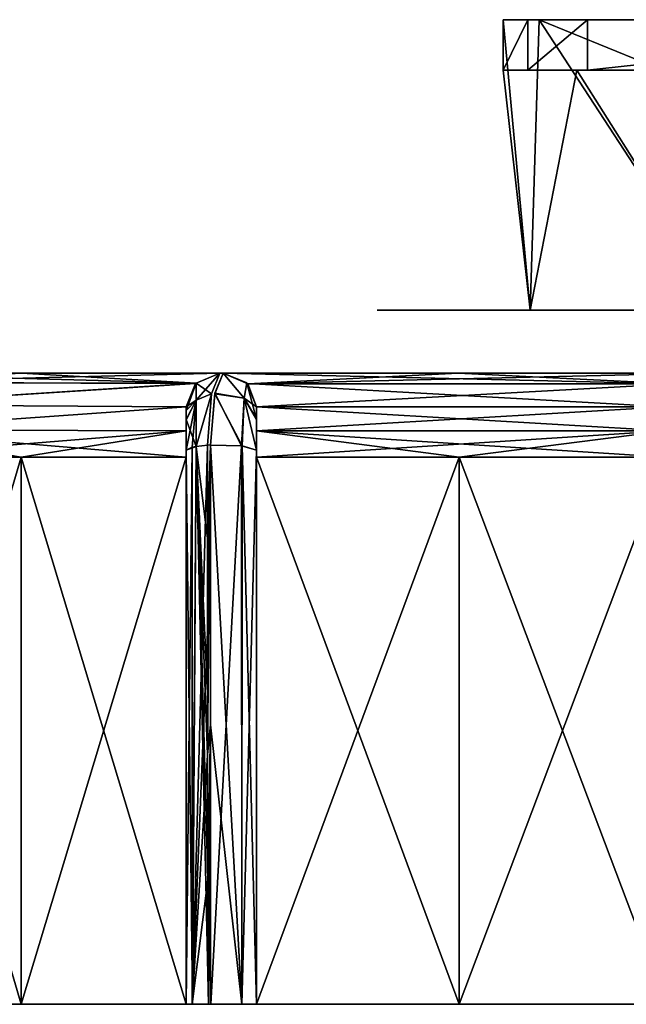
# Model space of a CAD drawing. Header units: inches. Extents: x -5.2 to 5.1, y -2.7 to 6.1.
# Tile 54 of 74: x -1.535 to -0.968, y 5.054 to 5.975. Entities that reach past the tile are written whole.
import ezdxf

# ---------------------------------------------------------------- set-up
doc = ezdxf.new("R2010")
doc.units = ezdxf.units.IN
doc.header["$LTSCALE"] = 52.148148
doc.header["$MEASUREMENT"] = 0
for name, color, linetype in [('329', 7, 'CONTINUOUS'), ('499', 7, 'CONTINUOUS'), ('500', 7, 'CONTINUOUS'), ('502', 7, 'CONTINUOUS'), ('503', 7, 'CONTINUOUS'), ('504', 7, 'CONTINUOUS'), ('505', 7, 'CONTINUOUS'), ('506', 7, 'CONTINUOUS'), ('507', 7, 'CONTINUOUS'), ('508', 7, 'CONTINUOUS'), ('509', 7, 'CONTINUOUS'), ('510', 7, 'CONTINUOUS'), ('511', 7, 'CONTINUOUS'), ('512', 7, 'CONTINUOUS'), ('547', 7, 'CONTINUOUS'), ('548', 7, 'CONTINUOUS'), ('551', 7, 'CONTINUOUS'), ('552', 7, 'CONTINUOUS'), ('553', 7, 'CONTINUOUS'), ('554', 7, 'CONTINUOUS'), ('564', 7, 'CONTINUOUS'), ('565', 7, 'CONTINUOUS'), ('566', 7, 'CONTINUOUS'), ('567', 7, 'CONTINUOUS'), ('583', 7, 'CONTINUOUS'), ('584', 7, 'CONTINUOUS'), ('635', 7, 'CONTINUOUS'), ('640', 7, 'CONTINUOUS'), ('643', 7, 'CONTINUOUS'), ('644', 7, 'CONTINUOUS'), ('645', 7, 'CONTINUOUS'), ('646', 7, 'CONTINUOUS'), ('647', 7, 'CONTINUOUS')]:
    doc.layers.add(name, color=color, linetype=linetype)

msp = doc.modelspace()

# ---------------------------------------------------------------- linework, layer by layer
at = {"layer": '329', "linetype": 'Continuous'}
for points in [[(1.71399, 5.644488, -2.844165), (1.533899, 5.644488, -2.945197), (-1.713996, 5.644488, -2.844165), (1.71399, 5.644488, -2.844165)], [(-1.713996, 5.644488, -2.844165), (1.533899, 5.644488, -2.945197), (-1.533905, 5.644488, -2.945197), (-1.713996, 5.644488, -2.844165)], [(1.71399, 5.644488, 2.844165), (1.71399, 5.644488, -2.844165), (-1.713996, 5.644488, 2.844165), (1.71399, 5.644488, 2.844165)], [(-1.713996, 5.644488, 2.844165), (1.71399, 5.644488, -2.844165), (-1.713996, 5.644488, -2.844165), (-1.713996, 5.644488, 2.844165)], [(-1.533905, 5.644488, 2.945197), (1.71399, 5.644488, 2.844165), (-1.713996, 5.644488, 2.844165), (-1.533905, 5.644488, 2.945197)], [(-0.122928, 5.644488, -2.999373), (-0.190678, 5.644488, -3.026405), (-1.533905, 5.644488, -2.945197), (-0.122928, 5.644488, -2.999373)], [(-1.533905, 5.644488, -2.945197), (-0.190678, 5.644488, -3.026405), (-1.347884, 5.644488, -3.034842), (-1.533905, 5.644488, -2.945197)], [(0.122921, 5.644488, -2.999373), (-0.122928, 5.644488, -2.999373), (-1.533905, 5.644488, -2.945197), (0.122921, 5.644488, -2.999373)], [(1.347877, 5.644488, -3.034842), (0.122921, 5.644488, -2.999373), (-1.533905, 5.644488, -2.945197), (1.347877, 5.644488, -3.034842)], [(1.533899, 5.644488, -2.945197), (1.347877, 5.644488, -3.034842), (-1.533905, 5.644488, -2.945197), (1.533899, 5.644488, -2.945197)], [(1.533899, 5.644488, 2.945197), (1.71399, 5.644488, 2.844165), (-1.533905, 5.644488, 2.945197), (1.533899, 5.644488, 2.945197)], [(-1.347884, 5.644488, 3.034842), (1.533899, 5.644488, 2.945197), (-1.533905, 5.644488, 2.945197), (-1.347884, 5.644488, 3.034842)], [(-0.190678, 5.644488, -3.026405), (-0.221218, 5.644488, -3.092647), (-1.347884, 5.644488, -3.034842), (-0.190678, 5.644488, -3.026405)], [(-1.347884, 5.644488, -3.034842), (-0.221218, 5.644488, -3.092647), (-1.345036, 5.644488, -3.036105), (-1.347884, 5.644488, -3.034842)], [(1.347877, 5.644488, 3.034842), (1.533899, 5.644488, 2.945197), (-1.347884, 5.644488, 3.034842), (1.347877, 5.644488, 3.034842)], [(-1.345036, 5.644488, 3.036105), (1.347877, 5.644488, 3.034842), (-1.347884, 5.644488, 3.034842), (-1.345036, 5.644488, 3.036105)], [(-1.345036, 5.644488, 3.271459), (-1.345036, 5.644488, 3.036105), (-1.347884, 5.644488, 3.270287), (-1.345036, 5.644488, 3.271459)], [(-1.347884, 5.644488, 3.270287), (-1.345036, 5.644488, 3.036105), (-1.347884, 5.644488, 3.034842), (-1.347884, 5.644488, 3.270287)], [(-1.347884, 5.644488, -3.270287), (-1.347884, 5.644488, -3.034842), (-1.345036, 5.644488, -3.036105), (-1.347884, 5.644488, -3.270287)], [(-1.345036, 5.644488, -3.271459), (-1.347884, 5.644488, -3.270287), (-1.345036, 5.644488, -3.036105), (-1.345036, 5.644488, -3.271459)], [(-1.345036, 5.644488, -3.036105), (-0.221218, 5.644488, -3.092647), (-1.124918, 5.644488, -3.124357), (-1.345036, 5.644488, -3.036105)], [(1.34503, 5.644488, 3.036105), (1.347877, 5.644488, 3.034842), (-1.345036, 5.644488, 3.036105), (1.34503, 5.644488, 3.036105)], [(-1.124918, 5.644488, 3.124357), (1.34503, 5.644488, 3.036105), (-1.345036, 5.644488, 3.036105), (-1.124918, 5.644488, 3.124357)], [(-0.221218, 5.644488, -3.092647), (-0.232742, 5.644488, -3.312534), (-1.124918, 5.644488, -3.124357), (-0.221218, 5.644488, -3.092647)], [(-1.124918, 5.644488, -3.124357), (-0.232742, 5.644488, -3.312534), (-0.899064, 5.644488, -3.196676), (-1.124918, 5.644488, -3.124357)], [(1.124912, 5.644488, 3.124357), (1.34503, 5.644488, 3.036105), (-1.124918, 5.644488, 3.124357), (1.124912, 5.644488, 3.124357)], [(-0.899064, 5.644488, 3.196676), (1.124912, 5.644488, 3.124357), (-1.124918, 5.644488, 3.124357), (-0.899064, 5.644488, 3.196676)]]:
    msp.add_3dface(points, dxfattribs=at)
at = {"layer": '499', "linetype": 'Continuous'}
for points in [[(-1.31354, 5.053937, 3.135412), (-1.124054, 5.053937, 3.208224), (-1.31354, 5.565748, 3.135413), (-1.31354, 5.053937, 3.135412)], [(-1.31354, 5.565748, 3.135413), (-1.124054, 5.053937, 3.208224), (-1.124054, 5.565748, 3.208224), (-1.31354, 5.565748, 3.135413)], [(-0.930561, 5.053937, 3.269595), (-0.930561, 5.565748, 3.269595), (-1.124054, 5.565748, 3.208224), (-0.930561, 5.053937, 3.269595)], [(-1.124054, 5.053937, 3.208224), (-0.930561, 5.053937, 3.269595), (-1.124054, 5.565748, 3.208224), (-1.124054, 5.053937, 3.208224)]]:
    msp.add_3dface(points, dxfattribs=at)
at = {"layer": '500', "linetype": 'Continuous'}
for points in [[(-1.124918, 5.644488, 3.124357), (-1.345036, 5.644488, 3.036105), (-1.321917, 5.634382, 3.088226), (-1.124918, 5.644488, 3.124357)], [(-0.899064, 5.644488, 3.196676), (-1.124918, 5.644488, 3.124357), (-1.321917, 5.634382, 3.088226), (-0.899064, 5.644488, 3.196676)], [(-0.922079, 5.634495, 3.230057), (-0.899064, 5.644488, 3.196676), (-1.321917, 5.634382, 3.088226), (-0.922079, 5.634495, 3.230057)], [(-1.31354, 5.612992, 3.118331), (-0.922079, 5.634495, 3.230057), (-1.321917, 5.634382, 3.088226), (-1.31354, 5.612992, 3.118331)], [(-0.930561, 5.612992, 3.253219), (-0.922079, 5.634495, 3.230057), (-1.31354, 5.612992, 3.118331), (-0.930561, 5.612992, 3.253219)], [(-0.930561, 5.590554, 3.265439), (-0.930561, 5.612992, 3.253219), (-1.31354, 5.59042, 3.131095), (-0.930561, 5.590554, 3.265439)], [(-1.31354, 5.59042, 3.131095), (-0.930561, 5.612992, 3.253219), (-1.31354, 5.612992, 3.118331), (-1.31354, 5.59042, 3.131095)], [(-0.930561, 5.590554, 3.265439), (-1.31354, 5.565748, 3.135413), (-1.124054, 5.565748, 3.208224), (-0.930561, 5.590554, 3.265439)], [(-1.31354, 5.565748, 3.135413), (-0.930561, 5.590554, 3.265439), (-1.31354, 5.59042, 3.131095), (-1.31354, 5.565748, 3.135413)], [(-0.930561, 5.565748, 3.269595), (-0.930561, 5.590554, 3.265439), (-1.124054, 5.565748, 3.208224), (-0.930561, 5.565748, 3.269595)]]:
    msp.add_3dface(points, dxfattribs=at)
at = {"layer": '502', "linetype": 'Continuous'}
for points in [[(-1.31354, 5.59042, 3.131095), (-1.31354, 5.612992, 3.118331), (-1.31354, 5.601081, 3.305041), (-1.31354, 5.59042, 3.131095)], [(-1.31354, 5.601081, 3.305041), (-1.31354, 5.612992, 3.118331), (-1.31354, 5.612992, 3.271459), (-1.31354, 5.601081, 3.305041)], [(-1.31354, 5.572484, 3.321964), (-1.31354, 5.59042, 3.131095), (-1.31354, 5.601081, 3.305041), (-1.31354, 5.572484, 3.321964)], [(-1.31354, 5.565748, 3.135413), (-1.31354, 5.59042, 3.131095), (-1.31354, 5.572484, 3.321964), (-1.31354, 5.565748, 3.135413)], [(-1.31354, 5.053937, 3.402343), (-1.31354, 5.565748, 3.135413), (-1.31354, 5.572484, 3.321964), (-1.31354, 5.053937, 3.402343)], [(-1.31354, 5.053937, 3.135412), (-1.31354, 5.565748, 3.135413), (-1.31354, 5.053937, 3.402343), (-1.31354, 5.053937, 3.135412)]]:
    msp.add_3dface(points, dxfattribs=at)
at = {"layer": '503', "linetype": 'Continuous'}
for points in [[(-1.345036, 5.644488, 3.036105), (-1.345036, 5.644488, 3.271459), (-1.32277, 5.635268, 3.271459), (-1.345036, 5.644488, 3.036105)], [(-1.321917, 5.634382, 3.088226), (-1.345036, 5.644488, 3.036105), (-1.32277, 5.635268, 3.271459), (-1.321917, 5.634382, 3.088226)], [(-1.31354, 5.612992, 3.271459), (-1.321917, 5.634382, 3.088226), (-1.32277, 5.635268, 3.271459), (-1.31354, 5.612992, 3.271459)], [(-1.31354, 5.612992, 3.118331), (-1.321917, 5.634382, 3.088226), (-1.31354, 5.612992, 3.271459), (-1.31354, 5.612992, 3.118331)]]:
    msp.add_3dface(points, dxfattribs=at)
at = {"layer": '504', "linetype": 'Continuous'}
for points in [[(-1.32526, 5.621066, 3.319604), (-1.345036, 5.644488, 3.271459), (-1.352829, 5.625152, 3.32411), (-1.32526, 5.621066, 3.319604)], [(-1.32277, 5.635268, 3.271459), (-1.345036, 5.644488, 3.271459), (-1.32526, 5.621066, 3.319604), (-1.32277, 5.635268, 3.271459)], [(-1.31354, 5.601081, 3.305041), (-1.32277, 5.635268, 3.271459), (-1.32526, 5.621066, 3.319604), (-1.31354, 5.601081, 3.305041)], [(-1.31354, 5.601081, 3.305041), (-1.31354, 5.612992, 3.271459), (-1.32277, 5.635268, 3.271459), (-1.31354, 5.601081, 3.305041)], [(-1.356739, 5.576965, 3.350869), (-1.32713, 5.576455, 3.347578), (-1.352829, 5.625152, 3.32411), (-1.356739, 5.576965, 3.350869)], [(-1.32526, 5.621066, 3.319604), (-1.352829, 5.625152, 3.32411), (-1.32713, 5.576455, 3.347578), (-1.32526, 5.621066, 3.319604)], [(-1.31354, 5.572484, 3.321964), (-1.32526, 5.621066, 3.319604), (-1.32713, 5.576455, 3.347578), (-1.31354, 5.572484, 3.321964)], [(-1.31354, 5.572484, 3.321964), (-1.31354, 5.601081, 3.305041), (-1.32526, 5.621066, 3.319604), (-1.31354, 5.572484, 3.321964)]]:
    msp.add_3dface(points, dxfattribs=at)
at = {"layer": '505', "linetype": 'Continuous'}
for points in [[(-1.32713, 5.576455, 3.347578), (-1.356739, 5.576965, 3.350869), (-1.327354, 5.053936, 3.428727), (-1.32713, 5.576455, 3.347578)], [(-1.356739, 5.576965, 3.350869), (-1.356672, 5.31542, 3.391438), (-1.327354, 5.053936, 3.428727), (-1.356739, 5.576965, 3.350869)], [(-1.31354, 5.053937, 3.402343), (-1.32713, 5.576455, 3.347578), (-1.327354, 5.053936, 3.428727), (-1.31354, 5.053937, 3.402343)], [(-1.31354, 5.053937, 3.402343), (-1.31354, 5.572484, 3.321964), (-1.32713, 5.576455, 3.347578), (-1.31354, 5.053937, 3.402343)], [(-1.356604, 5.053946, 3.431995), (-1.327354, 5.053936, 3.428727), (-1.356672, 5.31542, 3.391438), (-1.356604, 5.053946, 3.431995)]]:
    msp.add_3dface(points, dxfattribs=at)
at = {"layer": '506', "linetype": 'Continuous'}
for points in [[(-1.359524, 5.489796, 3.363255), (-1.356739, 5.576965, 3.350869), (-1.359624, 5.576962, 3.349699), (-1.359524, 5.489796, 3.363255)], [(-1.359424, 5.402637, 3.37681), (-1.356739, 5.576965, 3.350869), (-1.359524, 5.489796, 3.363255), (-1.359424, 5.402637, 3.37681)], [(-1.356672, 5.31542, 3.391438), (-1.356739, 5.576965, 3.350869), (-1.359464, 5.287756, 3.394607), (-1.356672, 5.31542, 3.391438)], [(-1.359464, 5.287756, 3.394607), (-1.356739, 5.576965, 3.350869), (-1.359444, 5.345195, 3.385709), (-1.359464, 5.287756, 3.394607)], [(-1.359444, 5.345195, 3.385709), (-1.356739, 5.576965, 3.350869), (-1.359424, 5.402637, 3.37681), (-1.359444, 5.345195, 3.385709)], [(-1.35928, 5.170732, 3.412826), (-1.356672, 5.31542, 3.391438), (-1.359464, 5.287756, 3.394607), (-1.35928, 5.170732, 3.412826)], [(-1.358686, 5.05393, 3.431164), (-1.356672, 5.31542, 3.391438), (-1.35928, 5.170732, 3.412826), (-1.358686, 5.05393, 3.431164)], [(-1.356604, 5.053946, 3.431995), (-1.356672, 5.31542, 3.391438), (-1.358686, 5.05393, 3.431164), (-1.356604, 5.053946, 3.431995)]]:
    msp.add_3dface(points, dxfattribs=at)
at = {"layer": '507', "linetype": 'Continuous'}
for points in [[(-1.37938, 5.572482, 3.320804), (-1.373597, 5.053938, 3.419626), (-1.37398, 5.575186, 3.338242), (-1.37938, 5.572482, 3.320804)], [(-1.37398, 5.575186, 3.338242), (-1.373597, 5.053938, 3.419626), (-1.370195, 5.57589, 3.342784), (-1.37398, 5.575186, 3.338242)], [(-1.373597, 5.053938, 3.419626), (-1.358686, 5.05393, 3.431164), (-1.370195, 5.57589, 3.342784), (-1.373597, 5.053938, 3.419626)], [(-1.359624, 5.576962, 3.349699), (-1.370195, 5.57589, 3.342784), (-1.359524, 5.489796, 3.363255), (-1.359624, 5.576962, 3.349699)], [(-1.358686, 5.05393, 3.431164), (-1.35928, 5.170732, 3.412826), (-1.370195, 5.57589, 3.342784), (-1.358686, 5.05393, 3.431164)], [(-1.35928, 5.170732, 3.412826), (-1.359464, 5.287756, 3.394607), (-1.370195, 5.57589, 3.342784), (-1.35928, 5.170732, 3.412826)], [(-1.359524, 5.489796, 3.363255), (-1.370195, 5.57589, 3.342784), (-1.359444, 5.345195, 3.385709), (-1.359524, 5.489796, 3.363255)], [(-1.359464, 5.287756, 3.394607), (-1.359444, 5.345195, 3.385709), (-1.370195, 5.57589, 3.342784), (-1.359464, 5.287756, 3.394607)], [(-1.37938, 5.053937, 3.401212), (-1.373597, 5.053938, 3.419626), (-1.37938, 5.572482, 3.320804), (-1.37938, 5.053937, 3.401212)], [(-1.359444, 5.345195, 3.385709), (-1.359424, 5.402637, 3.37681), (-1.359524, 5.489796, 3.363255), (-1.359444, 5.345195, 3.385709)]]:
    msp.add_3dface(points, dxfattribs=at)
at = {"layer": '508', "linetype": 'Continuous'}
for points in [[(-1.37938, 5.612992, 3.089772), (-1.37938, 5.590396, 3.102662), (-1.37938, 5.612992, 3.270287), (-1.37938, 5.612992, 3.089772)], [(-1.37938, 5.612992, 3.270287), (-1.37938, 5.590396, 3.102662), (-1.37938, 5.609623, 3.288996), (-1.37938, 5.612992, 3.270287)], [(-1.37938, 5.609623, 3.288996), (-1.37938, 5.590396, 3.102662), (-1.37938, 5.600813, 3.304387), (-1.37938, 5.609623, 3.288996)], [(-1.37938, 5.590396, 3.102662), (-1.37938, 5.572482, 3.320804), (-1.37938, 5.600813, 3.304387), (-1.37938, 5.590396, 3.102662)], [(-1.37938, 5.565748, 3.10701), (-1.37938, 5.572482, 3.320804), (-1.37938, 5.590396, 3.102662), (-1.37938, 5.565748, 3.10701)], [(-1.37938, 5.053937, 3.401212), (-1.37938, 5.572482, 3.320804), (-1.37938, 5.053937, 3.10701), (-1.37938, 5.053937, 3.401212)], [(-1.37938, 5.572482, 3.320804), (-1.37938, 5.565748, 3.10701), (-1.37938, 5.053937, 3.10701), (-1.37938, 5.572482, 3.320804)]]:
    msp.add_3dface(points, dxfattribs=at)
at = {"layer": '509', "linetype": 'Continuous'}
for points in [[(-1.684468, 5.053937, 2.952756), (-1.533864, 5.053937, 3.033721), (-1.684468, 5.565748, 2.952756), (-1.684468, 5.053937, 2.952756)], [(-1.684468, 5.565748, 2.952756), (-1.533864, 5.053937, 3.033721), (-1.533864, 5.565748, 3.033721), (-1.684468, 5.565748, 2.952756)], [(-1.37938, 5.053937, 3.10701), (-1.37938, 5.565748, 3.10701), (-1.533864, 5.565748, 3.033721), (-1.37938, 5.053937, 3.10701)], [(-1.533864, 5.053937, 3.033721), (-1.37938, 5.053937, 3.10701), (-1.533864, 5.565748, 3.033721), (-1.533864, 5.053937, 3.033721)]]:
    msp.add_3dface(points, dxfattribs=at)
at = {"layer": '510', "linetype": 'Continuous'}
for points in [[(-1.533905, 5.644488, 2.945197), (-1.713996, 5.644488, 2.844165), (-1.692888, 5.635609, 2.898993), (-1.533905, 5.644488, 2.945197)], [(-1.347884, 5.644488, 3.034842), (-1.533905, 5.644488, 2.945197), (-1.692888, 5.635609, 2.898993), (-1.347884, 5.644488, 3.034842)], [(-1.37071, 5.634694, 3.066384), (-1.347884, 5.644488, 3.034842), (-1.692888, 5.635609, 2.898993), (-1.37071, 5.634694, 3.066384)], [(-1.684468, 5.614961, 2.932853), (-1.37071, 5.634694, 3.066384), (-1.692888, 5.635609, 2.898993), (-1.684468, 5.614961, 2.932853)], [(-1.37938, 5.612992, 3.089772), (-1.37071, 5.634694, 3.066384), (-1.684468, 5.614961, 2.932853), (-1.37938, 5.612992, 3.089772)], [(-1.684468, 5.591346, 2.947796), (-1.37938, 5.612992, 3.089772), (-1.684468, 5.614961, 2.932853), (-1.684468, 5.591346, 2.947796)], [(-1.37938, 5.590396, 3.102662), (-1.37938, 5.612992, 3.089772), (-1.684468, 5.591346, 2.947796), (-1.37938, 5.590396, 3.102662)], [(-1.684468, 5.565748, 2.952756), (-1.37938, 5.590396, 3.102662), (-1.684468, 5.591346, 2.947796), (-1.684468, 5.565748, 2.952756)], [(-1.37938, 5.590396, 3.102662), (-1.684468, 5.565748, 2.952756), (-1.533864, 5.565748, 3.033721), (-1.37938, 5.590396, 3.102662)], [(-1.37938, 5.565748, 3.10701), (-1.37938, 5.590396, 3.102662), (-1.533864, 5.565748, 3.033721), (-1.37938, 5.565748, 3.10701)]]:
    msp.add_3dface(points, dxfattribs=at)
at = {"layer": '511', "linetype": 'Continuous'}
for points in [[(-1.347884, 5.644488, 3.270287), (-1.347884, 5.644488, 3.034842), (-1.37071, 5.634694, 3.066384), (-1.347884, 5.644488, 3.270287)], [(-1.347884, 5.644488, 3.270287), (-1.37071, 5.634694, 3.066384), (-1.370158, 5.63526, 3.270287), (-1.347884, 5.644488, 3.270287)], [(-1.37938, 5.612992, 3.089772), (-1.37938, 5.612992, 3.270287), (-1.370158, 5.63526, 3.270287), (-1.37938, 5.612992, 3.089772)], [(-1.37071, 5.634694, 3.066384), (-1.37938, 5.612992, 3.089772), (-1.370158, 5.63526, 3.270287), (-1.37071, 5.634694, 3.066384)]]:
    msp.add_3dface(points, dxfattribs=at)
at = {"layer": '512', "linetype": 'Continuous'}
for points in [[(-1.347884, 5.644488, 3.270287), (-1.370158, 5.63526, 3.270287), (-1.370157, 5.619303, 3.317055), (-1.347884, 5.644488, 3.270287)], [(-1.355701, 5.62512, 3.322982), (-1.347884, 5.644488, 3.270287), (-1.370157, 5.619303, 3.317055), (-1.355701, 5.62512, 3.322982)], [(-1.37938, 5.612992, 3.270287), (-1.37938, 5.609623, 3.288996), (-1.370158, 5.63526, 3.270287), (-1.37938, 5.612992, 3.270287)], [(-1.370158, 5.63526, 3.270287), (-1.37938, 5.609623, 3.288996), (-1.370157, 5.619303, 3.317055), (-1.370158, 5.63526, 3.270287)], [(-1.370195, 5.57589, 3.342784), (-1.359624, 5.576962, 3.349699), (-1.355701, 5.62512, 3.322982), (-1.370195, 5.57589, 3.342784)], [(-1.370195, 5.57589, 3.342784), (-1.355701, 5.62512, 3.322982), (-1.370157, 5.619303, 3.317055), (-1.370195, 5.57589, 3.342784)], [(-1.37938, 5.572482, 3.320804), (-1.37398, 5.575186, 3.338242), (-1.370157, 5.619303, 3.317055), (-1.37938, 5.572482, 3.320804)], [(-1.37938, 5.600813, 3.304387), (-1.37938, 5.572482, 3.320804), (-1.370157, 5.619303, 3.317055), (-1.37938, 5.600813, 3.304387)], [(-1.37938, 5.609623, 3.288996), (-1.37938, 5.600813, 3.304387), (-1.370157, 5.619303, 3.317055), (-1.37938, 5.609623, 3.288996)], [(-1.37398, 5.575186, 3.338242), (-1.370195, 5.57589, 3.342784), (-1.370157, 5.619303, 3.317055), (-1.37398, 5.575186, 3.338242)]]:
    msp.add_3dface(points, dxfattribs=at)
at = {"layer": '547', "linetype": 'Continuous'}
for points in [[(-1.684468, 5.053937, -2.952756), (-1.684468, 5.565748, -2.952756), (-1.533864, 5.565748, -3.033721), (-1.684468, 5.053937, -2.952756)], [(-1.533864, 5.053937, -3.03372), (-1.684468, 5.053937, -2.952756), (-1.533864, 5.565748, -3.033721), (-1.533864, 5.053937, -3.03372)], [(-1.37938, 5.053937, -3.10701), (-1.533864, 5.053937, -3.03372), (-1.37938, 5.565748, -3.10701), (-1.37938, 5.053937, -3.10701)], [(-1.37938, 5.565748, -3.10701), (-1.533864, 5.053937, -3.03372), (-1.533864, 5.565748, -3.033721), (-1.37938, 5.565748, -3.10701)]]:
    msp.add_3dface(points, dxfattribs=at)
at = {"layer": '548', "linetype": 'Continuous'}
for points in [[(-1.713996, 5.644488, -2.844165), (-1.533905, 5.644488, -2.945197), (-1.370276, 5.635141, -3.065671), (-1.713996, 5.644488, -2.844165)], [(-1.692874, 5.635594, -2.899033), (-1.713996, 5.644488, -2.844165), (-1.370276, 5.635141, -3.065671), (-1.692874, 5.635594, -2.899033)], [(-1.533905, 5.644488, -2.945197), (-1.347884, 5.644488, -3.034842), (-1.370276, 5.635141, -3.065671), (-1.533905, 5.644488, -2.945197)], [(-1.684468, 5.614961, -2.932853), (-1.692874, 5.635594, -2.899033), (-1.370276, 5.635141, -3.065671), (-1.684468, 5.614961, -2.932853)], [(-1.37938, 5.612992, -3.089772), (-1.684468, 5.614961, -2.932853), (-1.370276, 5.635141, -3.065671), (-1.37938, 5.612992, -3.089772)], [(-1.684468, 5.591361, -2.947794), (-1.684468, 5.614961, -2.932853), (-1.37938, 5.612992, -3.089772), (-1.684468, 5.591361, -2.947794)], [(-1.37938, 5.590394, -3.102665), (-1.684468, 5.591361, -2.947794), (-1.37938, 5.612992, -3.089772), (-1.37938, 5.590394, -3.102665)], [(-1.684468, 5.565748, -2.952756), (-1.684468, 5.591361, -2.947794), (-1.533864, 5.565748, -3.033721), (-1.684468, 5.565748, -2.952756)], [(-1.684468, 5.591361, -2.947794), (-1.37938, 5.565748, -3.10701), (-1.533864, 5.565748, -3.033721), (-1.684468, 5.591361, -2.947794)], [(-1.37938, 5.565748, -3.10701), (-1.684468, 5.591361, -2.947794), (-1.37938, 5.590394, -3.102665), (-1.37938, 5.565748, -3.10701)]]:
    msp.add_3dface(points, dxfattribs=at)
at = {"layer": '551', "linetype": 'Continuous'}
for points in [[(-1.37938, 5.590394, -3.102665), (-1.37938, 5.612992, -3.089772), (-1.37938, 5.60101, -3.30397), (-1.37938, 5.590394, -3.102665)], [(-1.37938, 5.60101, -3.30397), (-1.37938, 5.612992, -3.089772), (-1.37938, 5.612992, -3.270287), (-1.37938, 5.60101, -3.30397)], [(-1.37938, 5.572483, -3.320811), (-1.37938, 5.590394, -3.102665), (-1.37938, 5.60101, -3.30397), (-1.37938, 5.572483, -3.320811)], [(-1.37938, 5.565748, -3.10701), (-1.37938, 5.590394, -3.102665), (-1.37938, 5.572483, -3.320811), (-1.37938, 5.565748, -3.10701)], [(-1.37938, 5.053937, -3.401216), (-1.37938, 5.565748, -3.10701), (-1.37938, 5.572483, -3.320811), (-1.37938, 5.053937, -3.401216)], [(-1.37938, 5.053937, -3.10701), (-1.37938, 5.565748, -3.10701), (-1.37938, 5.053937, -3.401216), (-1.37938, 5.053937, -3.10701)]]:
    msp.add_3dface(points, dxfattribs=at)
at = {"layer": '552', "linetype": 'Continuous'}
for points in [[(-1.370276, 5.635141, -3.065671), (-1.347884, 5.644488, -3.034842), (-1.370162, 5.635256, -3.270287), (-1.370276, 5.635141, -3.065671)], [(-1.347884, 5.644488, -3.034842), (-1.347884, 5.644488, -3.270287), (-1.370162, 5.635256, -3.270287), (-1.347884, 5.644488, -3.034842)], [(-1.37938, 5.612992, -3.270287), (-1.370276, 5.635141, -3.065671), (-1.370162, 5.635256, -3.270287), (-1.37938, 5.612992, -3.270287)], [(-1.37938, 5.612992, -3.089772), (-1.370276, 5.635141, -3.065671), (-1.37938, 5.612992, -3.270287), (-1.37938, 5.612992, -3.089772)]]:
    msp.add_3dface(points, dxfattribs=at)
at = {"layer": '553', "linetype": 'Continuous'}
for points in [[(-1.370162, 5.635256, -3.270287), (-1.347884, 5.644488, -3.270287), (-1.355699, 5.625154, -3.32294), (-1.370162, 5.635256, -3.270287)], [(-1.37938, 5.612992, -3.270287), (-1.370162, 5.635256, -3.270287), (-1.370161, 5.6193, -3.317053), (-1.37938, 5.612992, -3.270287)], [(-1.370162, 5.635256, -3.270287), (-1.355699, 5.625154, -3.32294), (-1.370161, 5.6193, -3.317053), (-1.370162, 5.635256, -3.270287)], [(-1.355699, 5.625154, -3.32294), (-1.359612, 5.576963, -3.349704), (-1.370207, 5.575888, -3.342773), (-1.355699, 5.625154, -3.32294)], [(-1.370161, 5.6193, -3.317053), (-1.355699, 5.625154, -3.32294), (-1.370207, 5.575888, -3.342773), (-1.370161, 5.6193, -3.317053)], [(-1.37938, 5.60101, -3.30397), (-1.37938, 5.612992, -3.270287), (-1.370161, 5.6193, -3.317053), (-1.37938, 5.60101, -3.30397)], [(-1.37938, 5.60101, -3.30397), (-1.370161, 5.6193, -3.317053), (-1.370207, 5.575888, -3.342773), (-1.37938, 5.60101, -3.30397)], [(-1.37938, 5.572483, -3.320811), (-1.37938, 5.60101, -3.30397), (-1.370207, 5.575888, -3.342773), (-1.37938, 5.572483, -3.320811)], [(-1.37938, 5.572483, -3.320811), (-1.370207, 5.575888, -3.342773), (-1.373973, 5.575187, -3.338252), (-1.37938, 5.572483, -3.320811)]]:
    msp.add_3dface(points, dxfattribs=at)
at = {"layer": '554', "linetype": 'Continuous'}
for points in [[(-1.37938, 5.053937, -3.401216), (-1.37938, 5.572483, -3.320811), (-1.373973, 5.575187, -3.338252), (-1.37938, 5.053937, -3.401216)], [(-1.37938, 5.053937, -3.401216), (-1.373973, 5.575187, -3.338252), (-1.373839, 5.053939, -3.419272), (-1.37938, 5.053937, -3.401216)], [(-1.373973, 5.575187, -3.338252), (-1.370207, 5.575888, -3.342773), (-1.373839, 5.053939, -3.419272), (-1.373973, 5.575187, -3.338252)], [(-1.370207, 5.575888, -3.342773), (-1.359612, 5.576963, -3.349704), (-1.373839, 5.053939, -3.419272), (-1.370207, 5.575888, -3.342773)], [(-1.359612, 5.576963, -3.349704), (-1.359496, 5.402559, -3.376793), (-1.373839, 5.053939, -3.419272), (-1.359612, 5.576963, -3.349704)], [(-1.359508, 5.287, -3.394706), (-1.373839, 5.053939, -3.419272), (-1.359496, 5.402559, -3.376793), (-1.359508, 5.287, -3.394706)], [(-1.3594, 5.170451, -3.412821), (-1.373839, 5.053939, -3.419272), (-1.359508, 5.287, -3.394706), (-1.3594, 5.170451, -3.412821)], [(-1.359027, 5.053928, -3.431034), (-1.373839, 5.053939, -3.419272), (-1.3594, 5.170451, -3.412821), (-1.359027, 5.053928, -3.431034)]]:
    msp.add_3dface(points, dxfattribs=at)
at = {"layer": '564', "linetype": 'Continuous'}
for points in [[(-1.345036, 5.644488, -3.271459), (-1.345036, 5.644488, -3.036105), (-1.32225, 5.634736, -3.087489), (-1.345036, 5.644488, -3.271459)], [(-1.345036, 5.644488, -3.271459), (-1.32225, 5.634736, -3.087489), (-1.32277, 5.635268, -3.271459), (-1.345036, 5.644488, -3.271459)], [(-1.31354, 5.612992, -3.118331), (-1.31354, 5.612992, -3.271459), (-1.32277, 5.635268, -3.271459), (-1.31354, 5.612992, -3.118331)], [(-1.32225, 5.634736, -3.087489), (-1.31354, 5.612992, -3.118331), (-1.32277, 5.635268, -3.271459), (-1.32225, 5.634736, -3.087489)]]:
    msp.add_3dface(points, dxfattribs=at)
at = {"layer": '565', "linetype": 'Continuous'}
for points in [[(-1.31354, 5.612992, -3.271459), (-1.31354, 5.612992, -3.118331), (-1.31354, 5.590424, -3.131096), (-1.31354, 5.612992, -3.271459)], [(-1.31354, 5.612992, -3.271459), (-1.31354, 5.590424, -3.131096), (-1.31354, 5.601722, -3.304435), (-1.31354, 5.612992, -3.271459)], [(-1.31354, 5.601722, -3.304435), (-1.31354, 5.590424, -3.131096), (-1.31354, 5.572483, -3.321958), (-1.31354, 5.601722, -3.304435)], [(-1.31354, 5.590424, -3.131096), (-1.31354, 5.565748, -3.135413), (-1.31354, 5.572483, -3.321958), (-1.31354, 5.590424, -3.131096)], [(-1.31354, 5.572483, -3.321958), (-1.31354, 5.565748, -3.135413), (-1.31354, 5.053937, -3.135412), (-1.31354, 5.572483, -3.321958)], [(-1.31354, 5.053937, -3.402339), (-1.31354, 5.572483, -3.321958), (-1.31354, 5.053937, -3.135412), (-1.31354, 5.053937, -3.402339)]]:
    msp.add_3dface(points, dxfattribs=at)
at = {"layer": '566', "linetype": 'Continuous'}
for points in [[(-1.31354, 5.053937, -3.135412), (-1.31354, 5.565748, -3.135413), (-1.124054, 5.565748, -3.208224), (-1.31354, 5.053937, -3.135412)], [(-1.124054, 5.053937, -3.208224), (-1.31354, 5.053937, -3.135412), (-1.124054, 5.565748, -3.208224), (-1.124054, 5.053937, -3.208224)], [(-0.930561, 5.053937, -3.269595), (-1.124054, 5.053937, -3.208224), (-0.930561, 5.565748, -3.269595), (-0.930561, 5.053937, -3.269595)], [(-0.930561, 5.565748, -3.269595), (-1.124054, 5.053937, -3.208224), (-1.124054, 5.565748, -3.208224), (-0.930561, 5.565748, -3.269595)]]:
    msp.add_3dface(points, dxfattribs=at)
at = {"layer": '567', "linetype": 'Continuous'}
for points in [[(-1.345036, 5.644488, -3.036105), (-1.124918, 5.644488, -3.124357), (-0.922077, 5.634497, -3.230055), (-1.345036, 5.644488, -3.036105)], [(-1.32225, 5.634736, -3.087489), (-1.345036, 5.644488, -3.036105), (-0.922077, 5.634497, -3.230055), (-1.32225, 5.634736, -3.087489)], [(-1.124918, 5.644488, -3.124357), (-0.899064, 5.644488, -3.196676), (-0.922077, 5.634497, -3.230055), (-1.124918, 5.644488, -3.124357)], [(-1.31354, 5.612992, -3.118331), (-1.32225, 5.634736, -3.087489), (-0.930561, 5.612992, -3.253219), (-1.31354, 5.612992, -3.118331)], [(-0.930561, 5.612992, -3.253219), (-1.32225, 5.634736, -3.087489), (-0.922077, 5.634497, -3.230055), (-0.930561, 5.612992, -3.253219)], [(-1.31354, 5.590424, -3.131096), (-1.31354, 5.612992, -3.118331), (-0.930561, 5.590553, -3.265439), (-1.31354, 5.590424, -3.131096)], [(-0.930561, 5.590553, -3.265439), (-1.31354, 5.612992, -3.118331), (-0.930561, 5.612992, -3.253219), (-0.930561, 5.590553, -3.265439)], [(-0.930561, 5.565748, -3.269595), (-1.31354, 5.590424, -3.131096), (-0.930561, 5.590553, -3.265439), (-0.930561, 5.565748, -3.269595)], [(-1.31354, 5.565748, -3.135413), (-1.31354, 5.590424, -3.131096), (-1.124054, 5.565748, -3.208224), (-1.31354, 5.565748, -3.135413)], [(-1.31354, 5.590424, -3.131096), (-0.930561, 5.565748, -3.269595), (-1.124054, 5.565748, -3.208224), (-1.31354, 5.590424, -3.131096)]]:
    msp.add_3dface(points, dxfattribs=at)
at = {"layer": '583', "linetype": 'Continuous'}
for points in [[(-1.352722, 5.625797, -3.323345), (-1.345036, 5.644488, -3.271459), (-1.325265, 5.621067, -3.319611), (-1.352722, 5.625797, -3.323345)], [(-1.345036, 5.644488, -3.271459), (-1.32277, 5.635268, -3.271459), (-1.325265, 5.621067, -3.319611), (-1.345036, 5.644488, -3.271459)], [(-1.32277, 5.635268, -3.271459), (-1.31354, 5.612992, -3.271459), (-1.325265, 5.621067, -3.319611), (-1.32277, 5.635268, -3.271459)], [(-1.356739, 5.576965, -3.350869), (-1.352722, 5.625797, -3.323345), (-1.327616, 5.576505, -3.347904), (-1.356739, 5.576965, -3.350869)], [(-1.352722, 5.625797, -3.323345), (-1.325265, 5.621067, -3.319611), (-1.327616, 5.576505, -3.347904), (-1.352722, 5.625797, -3.323345)], [(-1.325265, 5.621067, -3.319611), (-1.31354, 5.572483, -3.321958), (-1.327616, 5.576505, -3.347904), (-1.325265, 5.621067, -3.319611)], [(-1.31354, 5.612992, -3.271459), (-1.31354, 5.601722, -3.304435), (-1.325265, 5.621067, -3.319611), (-1.31354, 5.612992, -3.271459)], [(-1.31354, 5.601722, -3.304435), (-1.31354, 5.572483, -3.321958), (-1.325265, 5.621067, -3.319611), (-1.31354, 5.601722, -3.304435)]]:
    msp.add_3dface(points, dxfattribs=at)
at = {"layer": '584', "linetype": 'Continuous'}
for points in [[(-1.356739, 5.576965, -3.350869), (-1.327616, 5.576505, -3.347904), (-1.356529, 5.053947, -3.432024), (-1.356739, 5.576965, -3.350869)], [(-1.356529, 5.053947, -3.432024), (-1.327616, 5.576505, -3.347904), (-1.327287, 5.053936, -3.428681), (-1.356529, 5.053947, -3.432024)], [(-1.327616, 5.576505, -3.347904), (-1.31354, 5.572483, -3.321958), (-1.327287, 5.053936, -3.428681), (-1.327616, 5.576505, -3.347904)], [(-1.31354, 5.572483, -3.321958), (-1.31354, 5.053937, -3.402339), (-1.327287, 5.053936, -3.428681), (-1.31354, 5.572483, -3.321958)]]:
    msp.add_3dface(points, dxfattribs=at)
at = {"layer": '635', "linetype": 'Continuous'}
for points in [[(-1.200791, 5.703543, 1.035433), (-1.200791, 5.703543, 1.996063), (-1.137342, 5.703543, 2.14914), (-1.200791, 5.703543, 1.035433)], [(-1.137333, 5.703543, 0.882346), (-1.200791, 5.703543, 1.035433), (-1.137342, 5.703543, 2.14914), (-1.137333, 5.703543, 0.882346)], [(-0.984255, 5.703543, 2.212598), (-1.137333, 5.703543, 0.882346), (-1.137342, 5.703543, 2.14914), (-0.984255, 5.703543, 2.212598)], [(-0.984255, 5.703543, 0.818898), (-1.137333, 5.703543, 0.882346), (-0.984255, 5.703543, 2.212598), (-0.984255, 5.703543, 0.818898)], [(0.984249, 5.703543, 0.818898), (-0.984255, 5.703543, 0.818898), (0.984249, 5.703543, 2.212598), (0.984249, 5.703543, 0.818898)], [(0.984249, 5.703543, 2.212598), (-0.984255, 5.703543, 0.818898), (-0.984255, 5.703543, 2.212598), (0.984249, 5.703543, 2.212598)]]:
    msp.add_3dface(points, dxfattribs=at)
at = {"layer": '640', "linetype": 'Continuous'}
for points in [[(-1.08268, 5.927953, 1.515748), (-1.05763, 5.703543, 1.673906), (-1.08268, 5.975197, 1.515748), (-1.08268, 5.927953, 1.515748)], [(-1.08268, 5.975197, 1.515748), (-1.05763, 5.703543, 1.673906), (-1.049057, 5.975197, 1.698072), (-1.08268, 5.975197, 1.515748)], [(-1.05763, 5.703543, 1.673906), (-0.871704, 5.703543, 1.929812), (-1.049057, 5.975197, 1.698072), (-1.05763, 5.703543, 1.673906)], [(-0.952759, 5.935827, 1.856498), (-0.952759, 5.975197, 1.856498), (-1.049057, 5.975197, 1.698072), (-0.952759, 5.935827, 1.856498)], [(-0.871704, 5.703543, 1.929812), (-0.952759, 5.935827, 1.856498), (-1.049057, 5.975197, 1.698072), (-0.871704, 5.703543, 1.929812)], [(-1.05763, 5.703543, 1.35759), (-1.05763, 5.703543, 1.673906), (-1.08268, 5.927953, 1.515748), (-1.05763, 5.703543, 1.35759)], [(-1.01389, 5.927953, 1.259498), (-1.05763, 5.703543, 1.35759), (-1.08268, 5.927953, 1.515748), (-1.01389, 5.927953, 1.259498)], [(-0.871704, 5.703543, 1.101684), (-1.05763, 5.703543, 1.35759), (-1.01389, 5.927953, 1.259498), (-0.871704, 5.703543, 1.101684)], [(-0.82712, 5.927953, 1.072728), (-0.871704, 5.703543, 1.101684), (-1.01389, 5.927953, 1.259498), (-0.82712, 5.927953, 1.072728)]]:
    msp.add_3dface(points, dxfattribs=at)
at = {"layer": '643', "linetype": 'Continuous'}
for points in [[(-0.065052, 5.975197, 1.593673), (-0.103827, 5.975197, 1.306535), (-1.08268, 5.975197, 1.515748), (-0.065052, 5.975197, 1.593673)], [(-0.065052, 5.975197, 1.593673), (-1.08268, 5.975197, 1.515748), (-1.049057, 5.975197, 1.698072), (-0.065052, 5.975197, 1.593673)], [(-0.103827, 5.975197, 1.306535), (-0.292265, 5.975197, 1.086443), (-1.08268, 5.975197, 1.515748), (-0.103827, 5.975197, 1.306535)], [(-0.292265, 5.975197, 1.086443), (-0.570869, 5.975197, 1.003937), (-1.08268, 5.975197, 1.082677), (-0.292265, 5.975197, 1.086443)], [(-1.08268, 5.975197, 1.515748), (-0.292265, 5.975197, 1.086443), (-1.08268, 5.975197, 1.082677), (-1.08268, 5.975197, 1.515748)], [(-1.08268, 5.975197, 1.082677), (-0.570869, 5.975197, 1.003937), (-1.059617, 5.975197, 1.027001), (-1.08268, 5.975197, 1.082677)], [(-0.570869, 5.975197, 1.003937), (-1.00394, 5.975197, 1.003937), (-1.059617, 5.975197, 1.027001), (-0.570869, 5.975197, 1.003937)], [(-0.952759, 5.975197, 1.856498), (-0.065052, 5.975197, 1.593673), (-1.049057, 5.975197, 1.698072), (-0.952759, 5.975197, 1.856498)]]:
    msp.add_3dface(points, dxfattribs=at)
at = {"layer": '644', "linetype": 'Continuous'}
for points in [[(-1.08268, 5.927953, 1.515748), (-1.08268, 5.975197, 1.515748), (-1.08268, 5.975197, 1.082677), (-1.08268, 5.927953, 1.515748)], [(-1.08268, 5.927953, 1.082677), (-1.08268, 5.927953, 1.515748), (-1.08268, 5.975197, 1.082677), (-1.08268, 5.927953, 1.082677)]]:
    msp.add_3dface(points, dxfattribs=at)
at = {"layer": '645', "linetype": 'Continuous'}
for points in [[(-1.01389, 5.927953, 1.259498), (-1.08268, 5.927953, 1.515748), (-1.059617, 5.927953, 1.027001), (-1.01389, 5.927953, 1.259498)], [(-1.059617, 5.927953, 1.027001), (-1.08268, 5.927953, 1.515748), (-1.08268, 5.927953, 1.082677), (-1.059617, 5.927953, 1.027001)], [(-1.00394, 5.927953, 1.003937), (-1.01389, 5.927953, 1.259498), (-1.059617, 5.927953, 1.027001), (-1.00394, 5.927953, 1.003937)], [(-0.82712, 5.927953, 1.072728), (-1.01389, 5.927953, 1.259498), (-1.00394, 5.927953, 1.003937), (-0.82712, 5.927953, 1.072728)], [(-0.570869, 5.927953, 1.003937), (-0.82712, 5.927953, 1.072728), (-1.00394, 5.927953, 1.003937), (-0.570869, 5.927953, 1.003937)]]:
    msp.add_3dface(points, dxfattribs=at)
at = {"layer": '646', "linetype": 'Continuous'}
for points in [[(-0.570869, 5.975197, 1.003937), (-0.570869, 5.927953, 1.003937), (-1.00394, 5.927953, 1.003937), (-0.570869, 5.975197, 1.003937)], [(-0.570869, 5.975197, 1.003937), (-1.00394, 5.927953, 1.003937), (-1.00394, 5.975197, 1.003937), (-0.570869, 5.975197, 1.003937)]]:
    msp.add_3dface(points, dxfattribs=at)
at = {"layer": '647', "linetype": 'Continuous'}
for points in [[(-1.059617, 5.927953, 1.027001), (-1.08268, 5.927953, 1.082677), (-1.059617, 5.975197, 1.027001), (-1.059617, 5.927953, 1.027001)], [(-1.08268, 5.927953, 1.082677), (-1.08268, 5.975197, 1.082677), (-1.059617, 5.975197, 1.027001), (-1.08268, 5.927953, 1.082677)], [(-1.00394, 5.927953, 1.003937), (-1.059617, 5.927953, 1.027001), (-1.00394, 5.975197, 1.003937), (-1.00394, 5.927953, 1.003937)], [(-1.00394, 5.975197, 1.003937), (-1.059617, 5.927953, 1.027001), (-1.059617, 5.975197, 1.027001), (-1.00394, 5.975197, 1.003937)]]:
    msp.add_3dface(points, dxfattribs=at)

doc.saveas('drawing.dxf')
